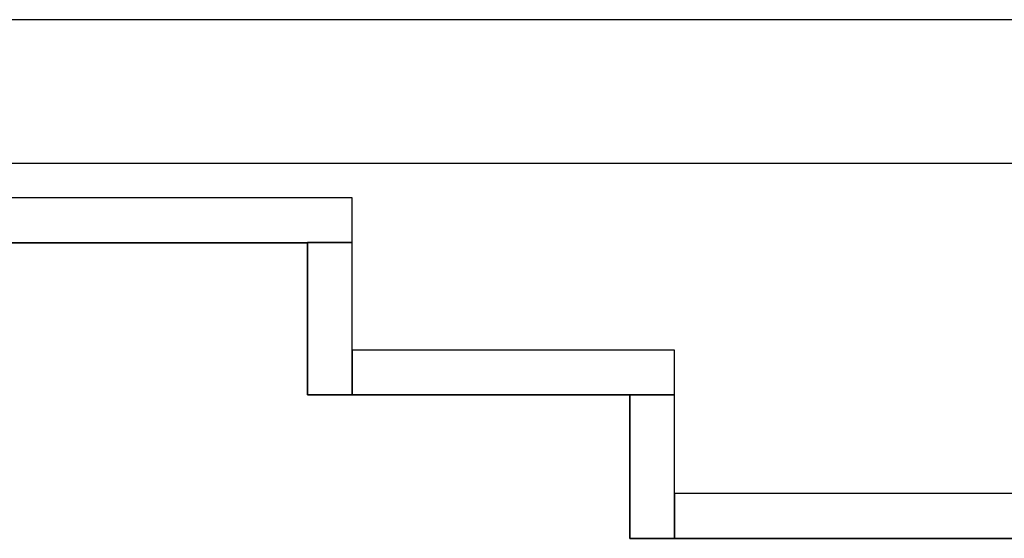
# Model space of a CAD drawing. Header units: metres. Extents: x 397.7 to 427.5, y 12.7 to 28.4.
# Tile 41 of 127: x 405.316 to 406.415, y 27.649 to 28.228. Entities that reach past the tile are written whole.
import ezdxf

# ---------------------------------------------------------------- set-up
doc = ezdxf.new("R2010")
doc.units = ezdxf.units.M
doc.layers.add('01_SUELOS', color=7, linetype='Continuous', lineweight=25, true_color=0x007f00)
doc.layers.add('A-WALL-____-MCUT', color=7, linetype='Continuous', lineweight=25)
doc.layers.add('A-WALL-____-OTLN', color=7, linetype='Continuous', lineweight=25)

# ---------------------------------------------------------------- blocks, each defined once
blk = doc.blocks.new('Family - Evans P4-154200-07_TEL_P4')
at = {"layer": 'A-WALL-____-MCUT', "color": 253, "true_color": 0xaaaaaa}
for p, q in [((0.16, 0.05), (0, 0.05)), ((0, 0.05), (0, 0)), ((0.16, 0), (0.16, 0.05)), ((0, 0), (0.16, 0))]:
    blk.add_line(p, q, dxfattribs=at)
at = {"layer": 'A-WALL-____-OTLN', "color": 253, "true_color": 0xaaaaaa}
for p, q in [((0.16, 0.05), (0, 0.05)), ((0, 0.05), (0, 0)), ((0.16, 0), (0.16, 0.05)), ((0, 0), (0.16, 0))]:
    blk.add_line(p, q, dxfattribs=at)
at = {"layer": 'A-WALL-____-OTLN', "color": 253, "lineweight": 18, "true_color": 0xaaaaaa}
blk.add_line((0, 0), (0.16, 0), dxfattribs=at)
blk = doc.blocks.new('Family - Evans P4-154213-07_TEL_P4')
at = {"layer": 'A-WALL-____-MCUT', "color": 253, "true_color": 0xaaaaaa}
for p, q in [((1.25, 0.05), (0, 0.05)), ((0, 0.05), (0, 0)), ((1.25, 0), (1.25, 0.05)), ((0, 0), (1.25, 0))]:
    blk.add_line(p, q, dxfattribs=at)
at = {"layer": 'A-WALL-____-OTLN', "color": 253, "true_color": 0xaaaaaa}
for p, q in [((1.25, 0.05), (0, 0.05)), ((0, 0.05), (0, 0)), ((1.25, 0), (1.25, 0.05)), ((0, 0), (1.25, 0))]:
    blk.add_line(p, q, dxfattribs=at)
at = {"layer": 'A-WALL-____-OTLN', "color": 253, "lineweight": 18, "true_color": 0xaaaaaa}
blk.add_line((0, 0), (1.25, 0), dxfattribs=at)
blk = doc.blocks.new('Family - Evans P4-154228-07_TEL_P4')
at = {"layer": 'A-WALL-____-MCUT', "color": 253, "true_color": 0xaaaaaa}
for p, q in [((25.5877, 0.16), (0.0332, 0.16)), ((0, 0), (25.556, 0))]:
    blk.add_line(p, q, dxfattribs=at)
at = {"layer": 'A-WALL-____-OTLN', "color": 253, "true_color": 0xaaaaaa}
for p, q in [((25.5877, 0.16), (0.0332, 0.16)), ((0, 0), (25.556, 0))]:
    blk.add_line(p, q, dxfattribs=at)
at = {"layer": 'A-WALL-____-OTLN', "color": 253, "lineweight": 18, "true_color": 0xaaaaaa}
blk.add_line((0, 0), (25.556, 0), dxfattribs=at)
blk = doc.blocks.new('Family - Evans P4-154270-07_TEL_P4')
at = {"layer": 'A-WALL-____-MCUT', "color": 253, "true_color": 0xaaaaaa}
for p, q in [((0.36, 0.05), (0, 0.05)), ((0, 0.05), (0, 0)), ((0.36, 0), (0.36, 0.05)), ((0, 0), (0.36, 0))]:
    blk.add_line(p, q, dxfattribs=at)
at = {"layer": 'A-WALL-____-OTLN', "color": 253, "true_color": 0xaaaaaa}
for p, q in [((0.36, 0.05), (0, 0.05)), ((0, 0.05), (0, 0)), ((0.36, 0), (0.36, 0.05)), ((0, 0), (0.36, 0))]:
    blk.add_line(p, q, dxfattribs=at)
at = {"layer": 'A-WALL-____-OTLN', "color": 253, "lineweight": 18, "true_color": 0xaaaaaa}
blk.add_line((0, 0), (0.36, 0), dxfattribs=at)
blk = doc.blocks.new('Family - Evans P4-154422-07_TEL_P4')
at = {"layer": 'A-WALL-____-MCUT', "color": 253, "true_color": 0xaaaaaa}
for p, q in [((0.17, 0.05), (0, 0.05)), ((0, 0.05), (0, 0)), ((0.17, 0), (0.17, 0.05)), ((0, 0), (0.17, 0))]:
    blk.add_line(p, q, dxfattribs=at)
at = {"layer": 'A-WALL-____-OTLN', "color": 253, "true_color": 0xaaaaaa}
for p, q in [((0.17, 0.05), (0, 0.05)), ((0, 0.05), (0, 0)), ((0.17, 0), (0.17, 0.05)), ((0, 0), (0.17, 0))]:
    blk.add_line(p, q, dxfattribs=at)
at = {"layer": 'A-WALL-____-OTLN', "color": 253, "lineweight": 18, "true_color": 0xaaaaaa}
blk.add_line((0, 0), (0.17, 0), dxfattribs=at)
blk = doc.blocks.new('Family - Evans P4-154428-07_TEL_P4')
at = {"layer": 'A-WALL-____-MCUT', "color": 253, "true_color": 0xaaaaaa}
for p, q in [((2.84, 0.05), (0, 0.05)), ((0, 0.05), (0, 0)), ((0, 0), (2.84, 0))]:
    blk.add_line(p, q, dxfattribs=at)
at = {"layer": 'A-WALL-____-OTLN', "color": 253, "true_color": 0xaaaaaa}
for p, q in [((2.84, 0.05), (0, 0.05)), ((0, 0.05), (0, 0)), ((0, 0), (2.84, 0))]:
    blk.add_line(p, q, dxfattribs=at)
at = {"layer": 'A-WALL-____-OTLN', "color": 253, "lineweight": 18, "true_color": 0xaaaaaa}
blk.add_line((-0.0481, 0), (2.8431, 0), dxfattribs=at)
blk = doc.blocks.new('Family - LONDR55-XX_ZZ-ARQ-CAA-M3D-Londres55-154484-07_TEL_P4')
at = {"layer": '01_SUELOS', "color": 9, "true_color": 0xaad4aa}
for p, q in [((7.3418, 14.8688), (6.0418, 14.8688)), ((6.0418, 14.8688), (7.3418, 14.8688)), ((7.3418, 14.6988), (7.3418, 14.8688)), ((7.3418, 14.8688), (7.3418, 14.6988)), ((7.7018, 14.6988), (7.3418, 14.6988)), ((7.3418, 14.6988), (7.7018, 14.6988)), ((7.7018, 14.5388), (7.7018, 14.6988)), ((7.7018, 14.6988), (7.7018, 14.5388)), ((10.6918, 14.5388), (7.7018, 14.5388)), ((7.7018, 14.5388), (10.6918, 14.5388))]:
    blk.add_line(p, q, dxfattribs=at)
blk = doc.blocks.new('LONDR55-XX_ZZ-ARQ-CAA-M3D-Londres55_ifc-1-07_TEL_P4')
at = {"layer": '01_SUELOS', "color": 253, "lineweight": 18, "true_color": 0xaaaaaa}
blk.add_blockref('Family - LONDR55-XX_ZZ-ARQ-CAA-M3D-Londres55-154484-07_TEL_P4', (398.2952, 13.1106), dxfattribs=at)
at = {"layer": 'A-WALL-____-OTLN', "color": 253, "lineweight": 18, "true_color": 0xaaaaaa}
for name, p, rotation in [('Family - Evans P4-154228-07_TEL_P4', (426.8464, 28.2282), 180), ('Family - Evans P4-154422-07_TEL_P4', (405.637, 27.9795), 270), ('Family - Evans P4-154200-07_TEL_P4', (405.997, 27.8095), 270)]:
    blk.add_blockref(name, p, dxfattribs=dict(at, rotation=rotation))
for name, p in [('Family - Evans P4-154213-07_TEL_P4', (404.437, 27.9795)), ('Family - Evans P4-154270-07_TEL_P4', (405.687, 27.8095)), ('Family - Evans P4-154428-07_TEL_P4', (406.047, 27.6495))]:
    blk.add_blockref(name, p, dxfattribs=at)

msp = doc.modelspace()

# ---------------------------------------------------------------- block references
at = {"lineweight": 5}
msp.add_blockref('LONDR55-XX_ZZ-ARQ-CAA-M3D-Londres55_ifc-1-07_TEL_P4', (0, 0), dxfattribs=at)

doc.saveas('drawing.dxf')
